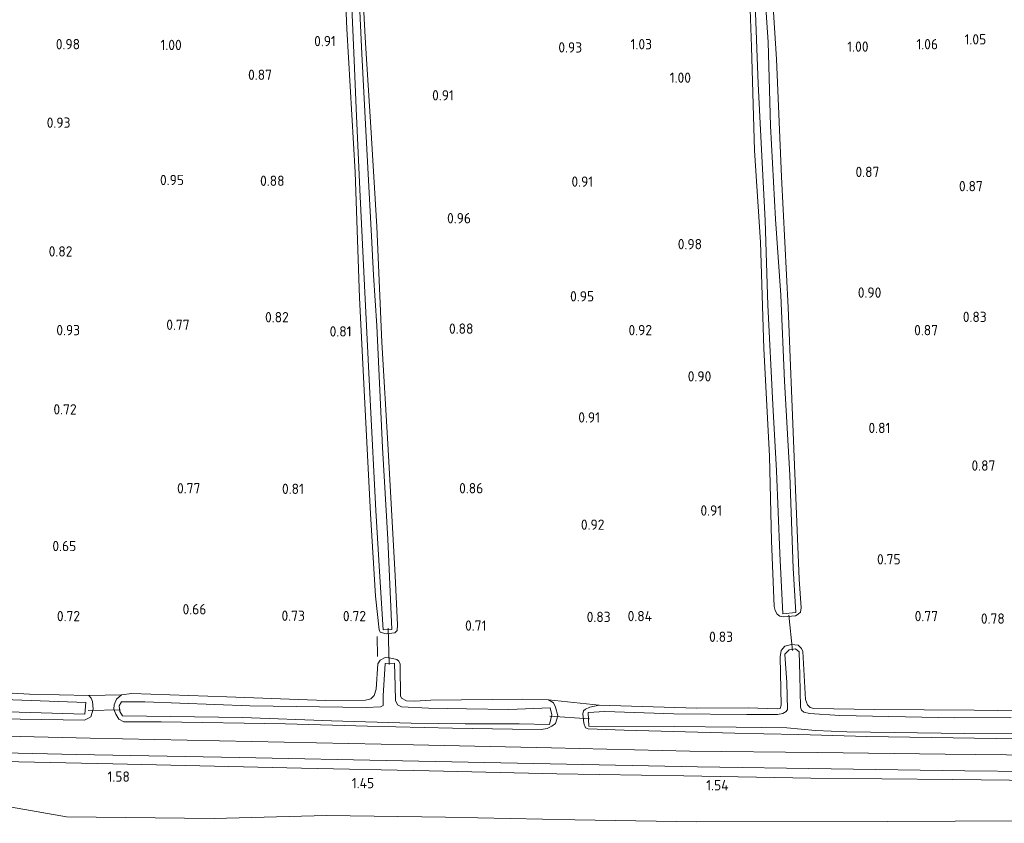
# Model space of a CAD drawing. Extents: x 126429 to 133038, y 413091 to 414846.
# Tile 209 of 256: x 130742 to 130914, y 413255 to 413396. Entities that reach past the tile are written whole.
import ezdxf
from ezdxf.enums import TextEntityAlignment as Align

# ---------------------------------------------------------------- set-up
doc = ezdxf.new("R2010")
doc.units = 0
for name, color, linetype, lineweight in [('B-ME-GR-GRAS-GV', 60, 'Continuous', 13), ('B-ME-GW-TALUD_TEEN-G', 90, 'Continuous', 18), ('B-ME-IE-TERREINAFSCHEIDING_DOORGANG-G', 210, 'Continuous', 18), ('B-ME-IE-TERREINAFSCHEIDING_KUNSTMATIG_HEKWERK-G', 20, 'IE-TERREINAFSCHEIDING-KUNSTMATIG', 18), ('B-ME-KW-KUNSTWERK_DUIKER-G', 170, 'Continuous', 18), ('B-ME-OG-HOOGTEPUNT-S', 7, 'Continuous', 25), ('B-ME-OG-WATER_SLOOT-G', 120, 'Continuous', 18), ('B-ME-OG-WATER_SLOOT-GV', 120, 'Continuous', 18), ('B-ME-VH-VERHARDING_ASFALT-GV', 252, 'Continuous', 18)]:
    doc.layers.add(name, color=color, linetype=linetype, lineweight=lineweight)
doc.styles.add('NLCS-ISO-ANNOTATIVE-T18', font='NLCS-ISO.ttf', dxfattribs={"height": 1.8})
doc.linetypes.add('IE-TERREINAFSCHEIDING-KUNSTMATIG', pattern='A,4,[82,NLCS.SHX,S=0.75,R=90,X=0,Y=0],4,-2', length=10)

# ---------------------------------------------------------------- blocks, each defined once
blk = doc.blocks.new('SAL-HOOGTELABEL-SO')
at = {"color": 0, "linetype": 'ByBlock', "lineweight": -2, "style": 'NLCS-ISO-ANNOTATIVE-T18'}
blk.add_attdef('HOOGTE', text='', height=1.8, dxfattribs=at).set_placement((2.79, 0), align=Align.RIGHT)

msp = doc.modelspace()

# ---------------------------------------------------------------- linework, layer by layer
at = {"layer": 'B-ME-GR-GRAS-GV'}
for points in [[(130798.109, 413413.681, 0.664), (130798.946, 413394.153, 0.676), (130800.37, 413369.105, 0.676), (130801.18, 413347.158, 0.614), (130802.028, 413329.845, 0.651), (130803.079, 413309.401, 0.564), (130803.939, 413295.009, 0.539), (130804.577, 413289.087, 0.589), (130804.765, 413288.696, 0.614), (130805.844, 413288.394, 0.551), (130807.319, 413288.565, 0.501), (130807.724, 413288.958, 0.526), (130807.785, 413289.95, 0.551), (130807.405, 413298.515, 0.501), (130806.152, 413320.617, 0.526), (130805.042, 413339.418, 0.526), (130804.159, 413359.631, 0.626), (130803.151, 413376.981, 0.564), (130802.182, 413391.661, 0.614), (130801.059, 413413.315, 0.539)], [(130801.059, 413413.315, 0.539), (130802.182, 413391.661, 0.614), (130803.151, 413376.981, 0.564), (130804.159, 413359.631, 0.626), (130805.042, 413339.418, 0.526), (130806.152, 413320.617, 0.526), (130807.405, 413298.515, 0.501), (130807.785, 413289.95, 0.551), (130807.724, 413288.958, 0.526), (130807.319, 413288.565, 0.501), (130805.844, 413288.394, 0.551), (130804.765, 413288.696, 0.614), (130804.577, 413289.087, 0.589), (130803.939, 413295.009, 0.539), (130803.079, 413309.401, 0.564), (130802.028, 413329.845, 0.651), (130801.18, 413347.158, 0.614), (130800.37, 413369.105, 0.676), (130798.946, 413394.153, 0.676), (130798.109, 413413.681, 0.664)], [(130799.756, 413399.393, -0.154), (130800.239, 413388.67, -0.154), (130800.611, 413378.884, -0.154), (130801.294, 413364.859, -0.154), (130802.022, 413349.328, -0.154), (130803.034, 413329.318, -0.154), (130803.987, 413309.96, -0.154), (130804.696, 413298.355, -0.154), (130805.282, 413289.068, -0.154), (130806.824, 413289.158, -0.154), (130806.1, 413304.975, -0.154), (130805.175, 413320.977, -0.154), (130804.159, 413342.23, -0.154), (130803.602, 413351.106, -0.154), (130803.263, 413357.936, -0.154), (130802.261, 413376.393, -0.154), (130801.581, 413389.824, -0.154), (130800.432, 413413.476, -0.154)], [(130869.185, 413405.805, 0.601), (130869.673, 413391.008, 0.601), (130870.236, 413372.934, 0.751), (130871.252, 413356.861, 0.551), (130871.819, 413338.308, 0.664), (130872.837, 413319.463, 0.501), (130873.211, 413304.667, 0.639), (130873.648, 413293.157, 0.639), (130873.819, 413292.447, 0.689), (130874.152, 413291.814, 0.726), (130874.66, 413291.464, 0.714), (130875.366, 413291.35, 0.739), (130877.355, 413291.57, 0.664), (130877.827, 413291.825, 0.726), (130878.277, 413292.183, 0.764), (130878.346, 413292.924, 0.739), (130878.025, 413297.95, 0.689), (130877.08, 413320.766, 0.814), (130876.107, 413345.465, 0.726), (130874.922, 413368.307, 0.801), (130874.068, 413388.873, 0.801), (130873.013, 413405.38, 0.751)], [(130873.013, 413405.38, 0.751), (130874.068, 413388.873, 0.801), (130874.922, 413368.307, 0.801), (130876.107, 413345.465, 0.726), (130877.08, 413320.766, 0.814), (130878.025, 413297.95, 0.689), (130878.346, 413292.924, 0.739), (130878.277, 413292.183, 0.764), (130877.827, 413291.825, 0.726), (130877.355, 413291.57, 0.664), (130875.366, 413291.35, 0.739), (130874.66, 413291.464, 0.714), (130874.152, 413291.814, 0.726), (130873.819, 413292.447, 0.689), (130873.648, 413293.157, 0.639), (130873.211, 413304.667, 0.639), (130872.837, 413319.463, 0.501), (130871.819, 413338.308, 0.664), (130871.252, 413356.861, 0.551), (130870.236, 413372.934, 0.751), (130869.673, 413391.008, 0.601), (130869.185, 413405.805, 0.601)], [(130870.302, 413398.51, -0.154), (130870.871, 413384.544, -0.154), (130871.446, 413373.1, -0.154), (130872.074, 413360.663, -0.154), (130872.562, 413345.866, -0.154), (130873.421, 413328.472, -0.154), (130874.074, 413316.924, -0.154), (130874.669, 413302.433, -0.154), (130875.144, 413291.904, -0.154), (130877.452, 413292.108, -0.154), (130876.946, 413299.876, -0.154), (130876.378, 413316.135, -0.154), (130875.481, 413332.548, -0.154), (130874.814, 413347.599, -0.154), (130873.904, 413360.92, -0.154), (130872.994, 413377.242, -0.154), (130872.628, 413391.843, -0.154), (130871.691, 413405.632, -0.154)], [(130920.657, 413274.853, 0.784), (130908.639, 413275.074, 0.784), (130891.133, 413275.14, 0.846), (130880.572, 413275.339, 0.734), (130879.928, 413275.509, 0.734), (130879.485, 413275.966, 0.634), (130879.103, 413276.933, 0.584), (130878.652, 413285.286, 0.696), (130878.436, 413285.854, 0.659), (130877.862, 413286.399, 0.621), (130876.655, 413286.555, 0.646), (130875.498, 413286.253, 0.671), (130874.847, 413285.487, 0.709), (130874.681, 413284.36, 0.709), (130874.869, 413275.894, 0.734), (130874.703, 413275.366, 0.784), (130874.199, 413275.294, 0.734), (130869.081, 413275.431, 0.846), (130860.093, 413275.422, 0.659), (130843.043, 413275.939, 0.784), (130834.18, 413276.829, 0.896), (130829.708, 413276.944, 0.884), (130813.626, 413276.773, 0.871), (130810.805, 413276.634, 0.921), (130809.357, 413276.702, 0.909), (130808.486, 413277.161, 0.846), (130808.321, 413277.563, 0.796), (130808.286, 413282.642, 0.734), (130808.236, 413283.099, 0.734), (130808.027, 413283.593, 0.709), (130807.667, 413283.929, 0.684), (130806.427, 413284.211, 0.709), (130805.618, 413284.247, 0.671), (130804.755, 413283.804, 0.721), (130804.368, 413283.136, 0.746), (130804.093, 413278.701, 0.796), (130803.745, 413277.6, 0.809), (130803.132, 413277.05, 0.846), (130802.18, 413276.791, 0.846), (130795.207, 413276.752, 0.696), (130777.951, 413277.374, 0.684), (130761.379, 413277.987, 0.671), (130759.526, 413277.719, 0.721), (130753.854, 413277.588, 0.701), (130743.474, 413277.864, 0.614), (130737.339, 413278.199, 0.714)], [(130921.075, 413270.042, 0.696), (130912.478, 413270.097, 0.696), (130889.831, 413270.45, 0.696), (130877.968, 413270.807, 0.709), (130871.864, 413270.902, 0.784), (130866.776, 413271.004, 0.734), (130847.442, 413271.528, 0.696), (130841.141, 413271.775, 0.746), (130840.646, 413271.986, 0.734), (130840.351, 413272.777, 0.696), (130840.182, 413274.421, 0.696), (130840.304, 413274.934, 0.771), (130840.651, 413275.213, 0.784), (130841.42, 413275.555, 0.796), (130843.043, 413275.939, 0.784), (130860.093, 413275.422, 0.659), (130869.081, 413275.431, 0.846), (130874.199, 413275.294, 0.734), (130874.703, 413275.366, 0.784), (130874.869, 413275.894, 0.734), (130874.681, 413284.36, 0.709), (130874.847, 413285.487, 0.709), (130875.498, 413286.253, 0.671), (130876.655, 413286.555, 0.646), (130877.862, 413286.399, 0.621), (130878.436, 413285.854, 0.659), (130878.652, 413285.286, 0.696), (130879.103, 413276.933, 0.584), (130879.485, 413275.966, 0.634), (130879.928, 413275.509, 0.734), (130880.572, 413275.339, 0.734), (130891.133, 413275.14, 0.846), (130908.639, 413275.074, 0.784), (130920.657, 413274.853, 0.784)], [(130915.065, 413273.753, -0.154), (130905.193, 413273.679, -0.154), (130885.126, 413274.14, -0.154), (130879.837, 413274.485, -0.154), (130878.835, 413274.683, -0.154), (130878.419, 413275.02, -0.154), (130878.233, 413275.582, -0.154), (130878.149, 413281.176, -0.154), (130878.019, 413285.275, -0.154), (130877.365, 413285.753, -0.154), (130876.289, 413285.575, -0.154), (130875.536, 413284.845, -0.154), (130875.847, 413279.899, -0.154), (130876.001, 413275.161, -0.154), (130875.722, 413274.8, -0.154), (130875.146, 413274.467, -0.154), (130874.219, 413274.276, -0.154), (130868.879, 413274.313, -0.154), (130856.087, 413274.421, -0.154), (130844.019, 413274.792, -0.154), (130841.153, 413274.632, -0.154), (130841.241, 413272.268, -0.154), (130856.213, 413272.217, -0.154), (130867.018, 413272.06, -0.154), (130875.872, 413271.956, -0.154), (130880.851, 413271.49, -0.154), (130886.371, 413271.256, -0.154), (130906.965, 413270.992, -0.154), (130920.35, 413270.886, -0.154)], [(130737.339, 413278.199, 0.714), (130743.474, 413277.864, 0.614), (130753.854, 413277.588, 0.701), (130754.246, 413277.125, 0.739), (130754.477, 413276.585, 0.789), (130754.593, 413275.225, 0.726), (130754.207, 413273.907, 0.739), (130753.666, 413273.562, 0.726), (130753.091, 413273.286, 0.764), (130741.819, 413273.473, 0.851), (130721.984, 413274.159, 0.714)], [(130721.984, 413274.159, 0.714), (130741.819, 413273.473, 0.851), (130753.091, 413273.286, 0.764), (130753.666, 413273.562, 0.726), (130754.207, 413273.907, 0.739), (130754.593, 413275.225, 0.726), (130754.477, 413276.585, 0.789), (130754.246, 413277.125, 0.739), (130753.854, 413277.588, 0.701), (130759.526, 413277.719, 0.721), (130758.693, 413276.979, 0.721), (130758.266, 413275.981, 0.746), (130758.221, 413275.251, 0.734), (130758.583, 413274.321, 0.759), (130759.06, 413273.447, 0.796), (130759.966, 413273.033, 0.784), (130766.482, 413273.023, 0.746), (130788.205, 413272.65, 0.746), (130802.555, 413272.243, 0.809), (130817.408, 413271.909, 0.784), (130827.926, 413271.699, 0.809), (130832.913, 413271.69, 0.921), (130833.954, 413271.822, 0.834), (130834.77, 413272.243, 0.846), (130835.451, 413272.712, 0.871), (130835.803, 413274.042, 0.846), (130835.427, 413275.588, 0.871), (130835.063, 413276.347, 0.871), (130834.18, 413276.829, 0.896), (130843.043, 413275.939, 0.784), (130841.42, 413275.555, 0.796), (130840.651, 413275.213, 0.784), (130840.304, 413274.934, 0.771), (130840.182, 413274.421, 0.696), (130840.351, 413272.777, 0.696), (130840.646, 413271.986, 0.734), (130841.141, 413271.775, 0.746), (130847.442, 413271.528, 0.696), (130866.776, 413271.004, 0.734), (130871.864, 413270.902, 0.784), (130877.968, 413270.807, 0.709), (130889.831, 413270.45, 0.696), (130912.478, 413270.097, 0.696), (130921.075, 413270.042, 0.696)], [(130735.881, 413274.847, -0.154), (130753.128, 413274.361, -0.154), (130753.332, 413276.412, -0.154), (130737.284, 413276.993, -0.154)], [(130930.366, 413267.034, 1.037), (130903.54, 413267.361, 1.029), (130881.212, 413267.623, 1.026), (130858.884, 413267.885, 1.023), (130834.731, 413268.443, 1.022), (130810.579, 413269.001, 1.021), (130782.313, 413269.586, 1.019), (130754.047, 413270.171, 1.017), (130727.037, 413270.774, 1.026)], [(130725.08, 413266.392, 1.334), (130758.033, 413265.663, 1.306), (130790.987, 413264.934, 1.278), (130813.314, 413264.426, 1.288), (130835.642, 413263.918, 1.298), (130857.842, 413263.539, 1.255), (130880.042, 413263.161, 1.212), (130904.88, 413262.899, 1.258), (130929.718, 413262.638, 1.304), (130928.891, 413255.755, 1.71), (130893.537, 413255.588, 1.714), (130860.131, 413255.535, 1.698), (130838.825, 413255.849, 1.649), (130816.199, 413256.32, 1.6), (130795.403, 413256.647, 1.574), (130775.75, 413256.077, 1.786), (130749.921, 413256.373, 1.883), (130740.32, 413258.06, 1.962)], [(130740.32, 413258.06, 1.962), (130749.921, 413256.373, 1.883), (130775.75, 413256.077, 1.786), (130795.403, 413256.647, 1.574), (130816.199, 413256.32, 1.6), (130838.825, 413255.849, 1.649), (130860.131, 413255.535, 1.698), (130893.537, 413255.588, 1.714), (130928.891, 413255.755, 1.71), (130926.615, 413241.565, 5.9), (130904.415, 413241.099, 6.15), (130882.215, 413240.633, 6.15), (130861.577, 413240.436, 6.098), (130840.94, 413240.24, 6.046), (130816.732, 413240.228, 6.015), (130792.524, 413240.217, 5.984), (130769.953, 413240.514, 5.976), (130747.382, 413240.812, 5.968), (130741.543, 413241.548, 5.986)]]:
    msp.add_polyline3d(points, dxfattribs=at)
for points in [[(130808.027, 413283.593, 0.709), (130808.236, 413283.099, 0.734), (130808.286, 413282.642, 0.734), (130808.321, 413277.563, 0.796), (130808.486, 413277.161, 0.846), (130809.357, 413276.702, 0.909), (130810.805, 413276.634, 0.921), (130813.626, 413276.773, 0.871), (130829.708, 413276.944, 0.884), (130834.18, 413276.829, 0.896), (130835.063, 413276.347, 0.871), (130835.427, 413275.588, 0.871), (130835.803, 413274.042, 0.846), (130835.451, 413272.712, 0.871), (130834.77, 413272.243, 0.846), (130833.954, 413271.822, 0.834), (130832.913, 413271.69, 0.921), (130827.926, 413271.699, 0.809), (130817.408, 413271.909, 0.784), (130802.555, 413272.243, 0.809), (130788.205, 413272.65, 0.746), (130766.482, 413273.023, 0.746), (130759.966, 413273.033, 0.784), (130759.06, 413273.447, 0.796), (130758.583, 413274.321, 0.759), (130758.221, 413275.251, 0.734), (130758.266, 413275.981, 0.746), (130758.693, 413276.979, 0.721), (130759.526, 413277.719, 0.721), (130761.379, 413277.987, 0.671), (130777.951, 413277.374, 0.684), (130795.207, 413276.752, 0.696), (130802.18, 413276.791, 0.846), (130803.132, 413277.05, 0.846), (130803.745, 413277.6, 0.809), (130804.093, 413278.701, 0.796), (130804.368, 413283.136, 0.746), (130804.755, 413283.804, 0.721), (130805.618, 413284.247, 0.671), (130806.427, 413284.211, 0.709), (130807.667, 413283.929, 0.684)], [(130805.307, 413277.53, -0.154), (130805.293, 413275.853, -0.154), (130804.822, 413275.655, -0.154), (130802.32, 413275.5, -0.154), (130781.978, 413275.828, -0.154), (130763.638, 413276.525, -0.154), (130759.518, 413276.498, -0.154), (130759.165, 413275.819, -0.154), (130759.229, 413274.802, -0.154), (130759.708, 413274.041, -0.154), (130780.691, 413273.794, -0.154), (130796.247, 413273.175, -0.154), (130810.208, 413272.752, -0.154), (130819.656, 413272.65, -0.154), (130829.048, 413272.663, -0.154), (130834.387, 413272.569, -0.154), (130834.755, 413274.218, -0.154), (130834.501, 413275.454, -0.154), (130827.273, 413275.179, -0.154), (130819.868, 413275.272, -0.154), (130813.24, 413275.398, -0.154), (130808.507, 413275.643, -0.154), (130807.794, 413276.008, -0.154), (130807.429, 413276.766, -0.154), (130807.411, 413279.22, -0.154), (130807.291, 413283.239, -0.154), (130805.659, 413283.219, -0.154)], [(130780.168, 413266.744, 1.109), (130808.682, 413266.17, 1.091), (130834.467, 413265.64, 1.026), (130860.253, 413265.111, 0.961), (130883.605, 413264.772, 0.97), (130906.958, 413264.433, 0.979), (130929.946, 413264.183, 1.052), (130929.718, 413262.638, 1.304), (130904.88, 413262.899, 1.258), (130880.042, 413263.161, 1.212), (130857.842, 413263.539, 1.255), (130835.642, 413263.918, 1.298), (130813.314, 413264.426, 1.288), (130790.987, 413264.934, 1.278), (130758.033, 413265.663, 1.306), (130725.08, 413266.392, 1.334), (130714.916, 413266.586, 1.334), (130714.645, 413266.191, 1.383), (130714.581, 413267.195, 1.153), (130715.08, 413267.732, 1.153), (130715.53, 413268.017, 1.153), (130715.983, 413268.09, 1.153), (130751.655, 413267.319, 1.127)]]:
    msp.add_polyline3d(points, close=True, dxfattribs=at)
at = {"layer": 'B-ME-GW-TALUD_TEEN-G'}
msp.add_polyline3d([(130928.891, 413255.755, 1.71), (130893.537, 413255.588, 1.714), (130860.131, 413255.535, 1.698), (130838.825, 413255.849, 1.649), (130816.199, 413256.32, 1.6), (130795.403, 413256.647, 1.574), (130775.75, 413256.077, 1.786), (130749.921, 413256.373, 1.883), (130740.32, 413258.06, 1.962), (130735.486, 413258.435, 1.88), (130728.574, 413258.881, 2.034), (130712.694, 413259.033, 2.437), (130679.628, 413260.271, 2.073), (130645.904, 413262.564, 1.723), (130613.302, 413264.677, 1.638), (130594.956, 413264.643, 1.634)], dxfattribs=at)
at = {"layer": 'B-ME-IE-TERREINAFSCHEIDING_DOORGANG-G'}
msp.add_polyline3d([(130804.277, 413284.441, 0.687), (130804.24, 413287.934, 0.687)], dxfattribs=at)
at = {"layer": 'B-ME-IE-TERREINAFSCHEIDING_KUNSTMATIG_HEKWERK-G'}
for points in [[(130759.526, 413277.719, 0.721), (130753.854, 413277.588, 0.701)], [(130714.916, 413266.586, 1.334), (130725.08, 413266.392, 1.334), (130758.033, 413265.663, 1.306), (130790.987, 413264.934, 1.278), (130813.314, 413264.426, 1.288), (130835.642, 413263.918, 1.298), (130857.842, 413263.539, 1.255), (130880.042, 413263.161, 1.212), (130904.88, 413262.899, 1.258), (130929.718, 413262.638, 1.304)]]:
    msp.add_polyline3d(points, dxfattribs=at)
at = {"layer": 'B-ME-KW-KUNSTWERK_DUIKER-G'}
for points in [[(130876.242, 413291.664, -0.237), (130876.867, 413285.487, -0.237)], [(130806.146, 413289.358, -0.237), (130806.345, 413283.061, -0.237)], [(130753.732, 413275.003, -0.237), (130759.383, 413275.132, -0.237)], [(130841.345, 413273.54, -0.237), (130834.429, 413273.998, -0.237)]]:
    msp.add_polyline3d(points, dxfattribs=at)
at = {"layer": 'B-ME-OG-WATER_SLOOT-G'}
for points in [[(130798.109, 413413.681, 0.664), (130798.946, 413394.153, 0.676), (130800.37, 413369.105, 0.676), (130801.18, 413347.158, 0.614), (130802.028, 413329.845, 0.651), (130803.079, 413309.401, 0.564), (130803.939, 413295.009, 0.539), (130804.577, 413289.087, 0.589), (130804.765, 413288.696, 0.614), (130805.844, 413288.394, 0.551), (130807.319, 413288.565, 0.501), (130807.724, 413288.958, 0.526), (130807.785, 413289.95, 0.551), (130807.405, 413298.515, 0.501), (130806.152, 413320.617, 0.526), (130805.042, 413339.418, 0.526), (130804.159, 413359.631, 0.626), (130803.151, 413376.981, 0.564), (130802.182, 413391.661, 0.614), (130801.059, 413413.315, 0.539)], [(130869.185, 413405.805, 0.601), (130869.673, 413391.008, 0.601), (130870.236, 413372.934, 0.751), (130871.252, 413356.861, 0.551), (130871.819, 413338.308, 0.664), (130872.837, 413319.463, 0.501), (130873.211, 413304.667, 0.639), (130873.648, 413293.157, 0.639), (130873.819, 413292.447, 0.689), (130874.152, 413291.814, 0.726), (130874.66, 413291.464, 0.714), (130875.366, 413291.35, 0.739), (130877.355, 413291.57, 0.664), (130877.827, 413291.825, 0.726), (130878.277, 413292.183, 0.764), (130878.346, 413292.924, 0.739), (130878.025, 413297.95, 0.689), (130877.08, 413320.766, 0.814), (130876.107, 413345.465, 0.726), (130874.922, 413368.307, 0.801), (130874.068, 413388.873, 0.801), (130873.013, 413405.38, 0.751)], [(130921.075, 413270.042, 0.696), (130912.478, 413270.097, 0.696), (130889.831, 413270.45, 0.696), (130877.968, 413270.807, 0.709), (130871.864, 413270.902, 0.784), (130866.776, 413271.004, 0.734), (130847.442, 413271.528, 0.696), (130841.141, 413271.775, 0.746), (130840.646, 413271.986, 0.734), (130840.351, 413272.777, 0.696), (130840.182, 413274.421, 0.696), (130840.304, 413274.934, 0.771), (130840.651, 413275.213, 0.784), (130841.42, 413275.555, 0.796), (130843.043, 413275.939, 0.784), (130860.093, 413275.422, 0.659), (130869.081, 413275.431, 0.846), (130874.199, 413275.294, 0.734), (130874.703, 413275.366, 0.784), (130874.869, 413275.894, 0.734), (130874.681, 413284.36, 0.709), (130874.847, 413285.487, 0.709), (130875.498, 413286.253, 0.671), (130876.655, 413286.555, 0.646), (130877.862, 413286.399, 0.621), (130878.436, 413285.854, 0.659), (130878.652, 413285.286, 0.696), (130879.103, 413276.933, 0.584), (130879.485, 413275.966, 0.634), (130879.928, 413275.509, 0.734), (130880.572, 413275.339, 0.734), (130891.133, 413275.14, 0.846), (130908.639, 413275.074, 0.784), (130920.657, 413274.853, 0.784)], [(130721.984, 413274.159, 0.714), (130741.819, 413273.473, 0.851), (130753.091, 413273.286, 0.764), (130753.666, 413273.562, 0.726), (130754.207, 413273.907, 0.739), (130754.593, 413275.225, 0.726), (130754.477, 413276.585, 0.789), (130754.246, 413277.125, 0.739), (130753.854, 413277.588, 0.701), (130743.474, 413277.864, 0.614), (130737.339, 413278.199, 0.714)]]:
    msp.add_polyline3d(points, dxfattribs=at)
msp.add_polyline3d([(130810.805, 413276.634, 0.921), (130813.626, 413276.773, 0.871), (130829.708, 413276.944, 0.884), (130834.18, 413276.829, 0.896), (130835.063, 413276.347, 0.871), (130835.427, 413275.588, 0.871), (130835.803, 413274.042, 0.846), (130835.451, 413272.712, 0.871), (130834.77, 413272.243, 0.846), (130833.954, 413271.822, 0.834), (130832.913, 413271.69, 0.921), (130827.926, 413271.699, 0.809), (130817.408, 413271.909, 0.784), (130802.555, 413272.243, 0.809), (130788.205, 413272.65, 0.746), (130766.482, 413273.023, 0.746), (130759.966, 413273.033, 0.784), (130759.06, 413273.447, 0.796), (130758.583, 413274.321, 0.759), (130758.221, 413275.251, 0.734), (130758.266, 413275.981, 0.746), (130758.693, 413276.979, 0.721), (130759.526, 413277.719, 0.721), (130761.379, 413277.987, 0.671), (130777.951, 413277.374, 0.684), (130795.207, 413276.752, 0.696), (130802.18, 413276.791, 0.846), (130803.132, 413277.05, 0.846), (130803.745, 413277.6, 0.809), (130804.093, 413278.701, 0.796), (130804.368, 413283.136, 0.746), (130804.755, 413283.804, 0.721), (130805.618, 413284.247, 0.671), (130806.427, 413284.211, 0.709), (130807.667, 413283.929, 0.684), (130808.027, 413283.593, 0.709), (130808.236, 413283.099, 0.734), (130808.286, 413282.642, 0.734), (130808.321, 413277.563, 0.796), (130808.486, 413277.161, 0.846), (130809.357, 413276.702, 0.909)], close=True, dxfattribs=at)
at = {"layer": 'B-ME-OG-WATER_SLOOT-GV'}
for points in [[(130806.824, 413289.158, -0.154), (130805.282, 413289.068, -0.154), (130804.696, 413298.355, -0.154), (130803.987, 413309.96, -0.154), (130803.034, 413329.318, -0.154), (130802.022, 413349.328, -0.154), (130801.294, 413364.859, -0.154), (130800.611, 413378.884, -0.154), (130800.239, 413388.67, -0.154), (130799.756, 413399.393, -0.154), (130799.11, 413413.577, -0.154), (130800.432, 413413.476, -0.154), (130801.581, 413389.824, -0.154), (130802.261, 413376.393, -0.154), (130803.263, 413357.936, -0.154), (130803.602, 413351.106, -0.154), (130804.159, 413342.23, -0.154), (130805.175, 413320.977, -0.154), (130806.1, 413304.975, -0.154)], [(130877.452, 413292.108, -0.154), (130875.144, 413291.904, -0.154), (130874.669, 413302.433, -0.154), (130874.074, 413316.924, -0.154), (130873.421, 413328.472, -0.154), (130872.562, 413345.866, -0.154), (130872.074, 413360.663, -0.154), (130871.446, 413373.1, -0.154), (130870.871, 413384.544, -0.154), (130870.302, 413398.51, -0.154), (130870.004, 413405.784, -0.154), (130871.691, 413405.632, -0.154), (130872.628, 413391.843, -0.154), (130872.994, 413377.242, -0.154), (130873.904, 413360.92, -0.154), (130874.814, 413347.599, -0.154), (130875.481, 413332.548, -0.154), (130876.378, 413316.135, -0.154), (130876.946, 413299.876, -0.154)], [(130808.507, 413275.643, -0.154), (130813.24, 413275.398, -0.154), (130819.868, 413275.272, -0.154), (130827.273, 413275.179, -0.154), (130834.501, 413275.454, -0.154), (130834.755, 413274.218, -0.154), (130834.387, 413272.569, -0.154), (130829.048, 413272.663, -0.154), (130819.656, 413272.65, -0.154), (130810.208, 413272.752, -0.154), (130796.247, 413273.175, -0.154), (130780.691, 413273.794, -0.154), (130759.708, 413274.041, -0.154), (130759.229, 413274.802, -0.154), (130759.165, 413275.819, -0.154), (130759.518, 413276.498, -0.154), (130763.638, 413276.525, -0.154), (130781.978, 413275.828, -0.154), (130802.32, 413275.5, -0.154), (130804.822, 413275.655, -0.154), (130805.293, 413275.853, -0.154), (130805.307, 413277.53, -0.154), (130805.659, 413283.219, -0.154), (130807.291, 413283.239, -0.154), (130807.411, 413279.22, -0.154), (130807.429, 413276.766, -0.154), (130807.794, 413276.008, -0.154)]]:
    msp.add_polyline3d(points, close=True, dxfattribs=at)
for points in [[(130920.35, 413270.886, -0.154), (130906.965, 413270.992, -0.154), (130886.371, 413271.256, -0.154), (130880.851, 413271.49, -0.154), (130875.872, 413271.956, -0.154), (130867.018, 413272.06, -0.154), (130856.213, 413272.217, -0.154), (130841.241, 413272.268, -0.154), (130841.153, 413274.632, -0.154), (130844.019, 413274.792, -0.154), (130856.087, 413274.421, -0.154), (130868.879, 413274.313, -0.154), (130874.219, 413274.276, -0.154), (130875.146, 413274.467, -0.154), (130875.722, 413274.8, -0.154), (130876.001, 413275.161, -0.154), (130875.847, 413279.899, -0.154), (130875.536, 413284.845, -0.154), (130876.289, 413285.575, -0.154), (130877.365, 413285.753, -0.154), (130878.019, 413285.275, -0.154), (130878.149, 413281.176, -0.154), (130878.233, 413275.582, -0.154), (130878.419, 413275.02, -0.154), (130878.835, 413274.683, -0.154), (130879.837, 413274.485, -0.154), (130885.126, 413274.14, -0.154), (130905.193, 413273.679, -0.154), (130915.065, 413273.753, -0.154)], [(130737.284, 413276.993, -0.154), (130753.332, 413276.412, -0.154), (130753.128, 413274.361, -0.154), (130735.881, 413274.847, -0.154)]]:
    msp.add_polyline3d(points, dxfattribs=at)
at = {"layer": 'B-ME-VH-VERHARDING_ASFALT-GV'}
msp.add_polyline3d([(130727.037, 413270.774, 1.026), (130754.047, 413270.171, 1.017), (130782.313, 413269.586, 1.019), (130810.579, 413269.001, 1.021), (130834.731, 413268.443, 1.022), (130858.884, 413267.885, 1.023), (130881.212, 413267.623, 1.026), (130903.54, 413267.361, 1.029), (130930.366, 413267.034, 1.037), (130929.946, 413264.183, 1.052), (130906.958, 413264.433, 0.979), (130883.605, 413264.772, 0.97), (130860.253, 413265.111, 0.961), (130834.467, 413265.64, 1.026), (130808.682, 413266.17, 1.091), (130780.168, 413266.744, 1.109), (130751.655, 413267.319, 1.127), (130715.983, 413268.09, 1.153)], dxfattribs=at)

# ---------------------------------------------------------------- block references
at = {"layer": 'B-ME-OG-HOOGTEPUNT-S'}
for p, values in [((130749.512, 413390.597, 0.975), {'HOOGTE': '0.98'}), ((130767.286, 413390.468, 0.996), {'HOOGTE': '1.00'}), ((130794.24, 413391.137, 0.907), {'HOOGTE': '0.91'}), ((130849.512, 413390.597, 1.031), {'HOOGTE': '1.03'}), ((130899.512, 413390.597, 1.057), {'HOOGTE': '1.06'}), ((130907.94, 413391.448, 1.046), {'HOOGTE': '1.05'}), ((130837.287, 413390.035, 0.934), {'HOOGTE': '0.93'}), ((130887.364, 413390.168, 0.996), {'HOOGTE': '1.00'}), ((130783.067, 413385.253, 0.871), {'HOOGTE': '0.87'}), ((130856.317, 413384.739, 0.996), {'HOOGTE': '1.00'}), ((130814.868, 413381.657, 0.908), {'HOOGTE': '0.91'}), ((130747.834, 413376.872, 0.934), {'HOOGTE': '0.93'}), ((130889.26, 413368.262, 0.871), {'HOOGTE': '0.87'}), ((130767.682, 413366.85, 0.946), {'HOOGTE': '0.95'}), ((130785.26, 413366.715, 0.884), {'HOOGTE': '0.88'}), ((130839.226, 413366.565, 0.908), {'HOOGTE': '0.91'}), ((130907.345, 413365.775, 0.871), {'HOOGTE': '0.87'}), ((130817.865, 413360.167, 0.958), {'HOOGTE': '0.96'}), ((130748.179, 413354.362, 0.821), {'HOOGTE': '0.82'}), ((130858.248, 413355.632, 0.984), {'HOOGTE': '0.98'}), ((130839.381, 413346.511, 0.946), {'HOOGTE': '0.95'}), ((130889.604, 413347.168, 0.896), {'HOOGTE': '0.90'}), ((130786.003, 413342.859, 0.821), {'HOOGTE': '0.82'}), ((130908.027, 413342.917, 0.834), {'HOOGTE': '0.83'}), ((130749.512, 413340.597, 0.927), {'HOOGTE': '0.93'}), ((130768.668, 413341.535, 0.771), {'HOOGTE': '0.77'}), ((130796.98, 413340.376, 0.805), {'HOOGTE': '0.81'}), ((130818.283, 413340.863, 0.884), {'HOOGTE': '0.88'}), ((130849.512, 413340.597, 0.915), {'HOOGTE': '0.92'}), ((130899.512, 413340.597, 0.869), {'HOOGTE': '0.87'}), ((130859.874, 413332.52, 0.896), {'HOOGTE': '0.90'}), ((130748.912, 413326.745, 0.721), {'HOOGTE': '0.72'}), ((130840.42, 413325.33, 0.908), {'HOOGTE': '0.91'}), ((130891.186, 413323.498, 0.808), {'HOOGTE': '0.81'}), ((130909.539, 413316.92, 0.871), {'HOOGTE': '0.87'}), ((130770.551, 413312.943, 0.771), {'HOOGTE': '0.77'}), ((130788.651, 413312.85, 0.808), {'HOOGTE': '0.81'}), ((130820.005, 413312.957, 0.858), {'HOOGTE': '0.86'}), ((130861.779, 413309.062, 0.908), {'HOOGTE': '0.91'}), ((130841.189, 413306.583, 0.921), {'HOOGTE': '0.92'}), ((130748.848, 413302.85, 0.646), {'HOOGTE': '0.65'}), ((130892.973, 413300.53, 0.746), {'HOOGTE': '0.75'}), ((130749.512, 413290.597, 0.715), {'HOOGTE': '0.72'}), ((130771.599, 413291.797, 0.658), {'HOOGTE': '0.66'}), ((130788.822, 413290.665, 0.734), {'HOOGTE': '0.73'}), ((130799.512, 413290.597, 0.715), {'HOOGTE': '0.72'}), ((130842.271, 413290.456, 0.834), {'HOOGTE': '0.83'}), ((130849.512, 413290.597, 0.843), {'HOOGTE': '0.84'}), ((130899.512, 413290.597, 0.773), {'HOOGTE': '0.77'}), ((130820.566, 413288.938, 0.708), {'HOOGTE': '0.71'}), ((130911.179, 413290.162, 0.784), {'HOOGTE': '0.78'}), ((130863.671, 413286.984, 0.834), {'HOOGTE': '0.83'}), ((130758.2179, 413262.5309, 1.575), {'HOOGTE': '1.58'}), ((130800.9226, 413261.3972, 1.45), {'HOOGTE': '1.45'}), ((130862.8911, 413261.0289, 1.5375), {'HOOGTE': '1.54'})]:
    msp.add_blockref('SAL-HOOGTELABEL-SO', p, dxfattribs=at).add_auto_attribs(values)

doc.saveas('drawing.dxf')
